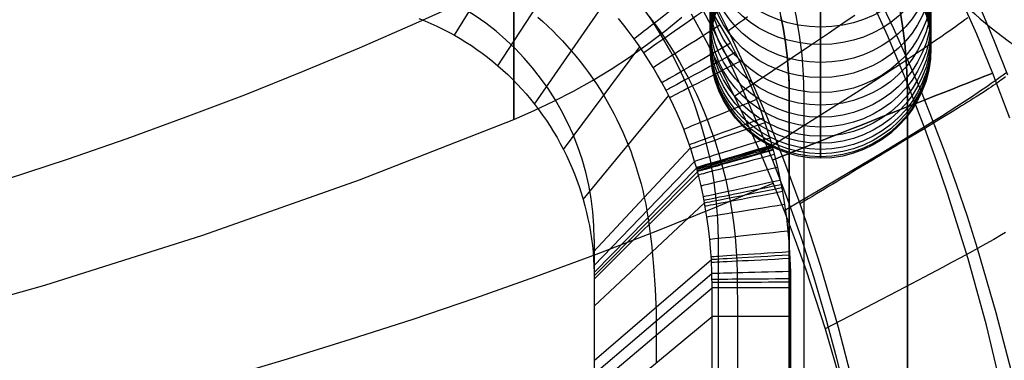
# Model space of a CAD drawing. Extents: x 35624 to 36541, y 4015 to 4839.
# Tile 108 of 150: x 36256 to 36381, y 4534 to 4577. Entities that reach past the tile are written whole.
import ezdxf

# ---------------------------------------------------------------- set-up
doc = ezdxf.new("R2010")
doc.units = 0
for name, color, linetype in [('FUSTO_INTERNO', 200, 'CONTINUOUS'), ('GAMBE', 96, 'CONTINUOUS'), ('IGES_LEVEL_1', 4, 'CONTINUOUS'), ('IGES_LEVEL_3', 87, 'CONTINUOUS')]:
    doc.layers.add(name, color=color, linetype=linetype)

msp = doc.modelspace()

# ---------------------------------------------------------------- linework, layer by layer
at = {"layer": 'FUSTO_INTERNO'}
for p, q in [((36367.62, 4578.61, -193.15), (36367.97, 4576.43, -193.15)), ((36367.62, 4578.61, -168.15), (36367.97, 4576.43, -168.15)), ((36367.97, 4576.43, -180.65), (36367.62, 4578.61, -180.65)), ((36352.53, 4577.65, -193.15), (36352.85, 4576, -193.15)), ((36352.85, 4576, -168.15), (36352.53, 4577.65, -168.15)), ((36352.53, 4577.65, -180.65), (36352.85, 4576, -180.65)), ((36352.85, 4576, -193.15), (36353.12, 4574.34, -193.15)), ((36353.12, 4574.34, -168.15), (36352.85, 4576, -168.15)), ((36352.85, 4576, -180.65), (36353.12, 4574.34, -180.65)), ((36367.97, 4576.43, -193.15), (36368.24, 4574.24, -193.15)), ((36367.97, 4576.43, -168.15), (36368.24, 4574.24, -168.15)), ((36368.24, 4574.24, -180.65), (36367.97, 4576.43, -180.65)), ((36353.12, 4574.34, -193.15), (36353.32, 4572.67, -193.15)), ((36353.32, 4572.67, -168.15), (36353.12, 4574.34, -168.15)), ((36353.12, 4574.34, -180.65), (36353.32, 4572.67, -180.65)), ((36368.24, 4574.24, -193.15), (36368.43, 4572.04, -193.15)), ((36368.24, 4574.24, -168.15), (36368.43, 4572.04, -168.15)), ((36368.43, 4572.04, -180.65), (36368.24, 4574.24, -180.65)), ((36353.32, 4572.67, -193.15), (36353.47, 4571, -193.15)), ((36353.47, 4571, -168.15), (36353.32, 4572.67, -168.15)), ((36353.32, 4572.67, -180.65), (36353.47, 4571, -180.65)), ((36368.43, 4572.04, -193.15), (36368.55, 4569.84, -193.15)), ((36368.43, 4572.04, -168.15), (36368.55, 4569.84, -168.15)), ((36368.55, 4569.84, -180.65), (36368.43, 4572.04, -180.65)), ((36353.47, 4571, -193.15), (36353.56, 4569.32, -193.15)), ((36353.56, 4569.32, -168.15), (36353.47, 4571, -168.15)), ((36353.47, 4571, -180.65), (36353.56, 4569.32, -180.65)), ((36353.56, 4569.32, -193.15), (36353.59, 4567.64, -193.15)), ((36353.59, 4567.64, -168.15), (36353.56, 4569.32, -168.15)), ((36353.56, 4569.32, -180.65), (36353.59, 4567.64, -180.65)), ((36368.55, 4569.84, -193.15), (36368.59, 4567.64, -193.15)), ((36368.55, 4569.84, -168.15), (36368.59, 4567.64, -168.15)), ((36368.59, 4567.64, -180.65), (36368.55, 4569.84, -180.65)), ((36353.59, 4567.64, -193.15), (36353.59, 4253.92, -193.15)), ((36353.59, 4253.92, -168.15), (36353.59, 4567.64, -168.15)), ((36353.59, 4567.64, -180.65), (36353.59, 4253.92, -180.65)), ((36353.59, 4567.64, -193.15), (36353.59, 4567.64, -168.15)), ((36353.59, 4253.92, -193.15), (36353.59, 4567.64, -193.15)), ((36355.53, 4253.92, -160.15), (36355.48, 4567.64, -160.15)), ((36355.53, 4253.92, -185.15), (36355.48, 4567.64, -185.15)), ((36368.59, 4567.64, -193.15), (36368.59, 4253.92, -193.15)), ((36368.59, 4567.64, -193.15), (36368.59, 4253.92, -193.15)), ((36368.59, 4567.64, -168.15), (36368.59, 4253.92, -168.15)), ((36368.59, 4253.92, -180.65), (36368.59, 4567.64, -180.65)), ((36368.59, 4567.64, -193.15), (36368.59, 4567.64, -168.15))]:
    msp.add_line(p, q, dxfattribs=at)
for centre, radius, start, end in [((36305.38, 4567.64, -160.15), 50.1, 360, 90), ((36305.38, 4567.64, -185.15), 50.1, 360, 90), ((36305.58, 4567.64, -193.15), 63.02, 360, 45.088), ((36305.58, 4567.64, -193.15), 48.02, 0, 45.1154)]:
    msp.add_arc(centre, radius, start, end, dxfattribs=at)
at = {"layer": 'GAMBE'}
for p, q in [((36341.55, 4580.5, -380.01), (36343.74, 4576.38, -380.01)), ((36375.15, 4580.35, -380.01), (36377.33, 4575.42, -380.01)), ((36343.74, 4576.38, -380.01), (36345.82, 4572.22, -380.01)), ((36377.33, 4575.42, -380.01), (36379.37, 4570.44, -380.01)), ((36345.82, 4572.22, -380.01), (36347.81, 4568, -380.01)), ((36379.37, 4570.44, -380.01), (36381.52, 4564.79, -380.01)), ((36347.81, 4568, -380.01), (36349.69, 4563.73, -380.01)), ((36349.69, 4563.73, -380.01), (36351.46, 4559.42, -380.01)), ((36351.46, 4559.42, -380.01), (36353.33, 4554.52, -380.01)), ((36353.33, 4554.52, -380.01), (36355.08, 4549.56, -380.01)), ((36355.08, 4549.56, -380.01), (36356.7, 4544.53, -380.01)), ((36356.7, 4544.53, -380.01), (36358.2, 4539.44, -380.01)), ((36358.2, 4539.44, -380.01), (36359.59, 4534.28, -380.01)), ((36359.59, 4534.28, -380.01), (36360.88, 4529.04, -380.01))]:
    msp.add_line(p, q, dxfattribs=at)
at = {"layer": 'GAMBE', "extrusion": (1.50294e-13, -0.516926, 0.85603)}
msp.add_circle((36357.57, 3940.82, -2350.08), 14, dxfattribs=at)
at = {"layer": 'GAMBE', "extrusion": (-1.98653e-14, 0.477994, 0.878363)}
msp.add_circle((-36357.57, -3967.24, 2304.8), 14, dxfattribs=at)
at = {"layer": 'GAMBE', "extrusion": (3.30965e-14, -0.446848, 0.89461)}
msp.add_circle((36357.57, 4115.76, -2019.3), 14, dxfattribs=at)
at = {"layer": 'GAMBE', "extrusion": (-7.10511e-14, 0.406109, 0.913825)}
msp.add_circle((-36357.57, -4138.73, 1971.39), 14, dxfattribs=at)
at = {"layer": 'GAMBE', "extrusion": (-3.43653e-14, -0.373905, 0.927467)}
msp.add_circle((36357.57, 4263.71, -1675.57), 14, dxfattribs=at)
at = {"layer": 'GAMBE', "extrusion": (-5.93784e-14, 0.331715, 0.94338)}
msp.add_circle((-36357.57, -4282.79, 1625.78), 14, dxfattribs=at)
at = {"layer": 'GAMBE', "extrusion": (1.66752e-15, -0.298554, 0.954393)}
msp.add_circle((36357.57, 4383.73, -1321.05), 14, dxfattribs=at)
at = {"layer": 'GAMBE', "extrusion": (-9.68976e-14, 0.255192, 0.96689)}
msp.add_circle((-36357.57, -4398.75, 1269.74), 14, dxfattribs=at)
at = {"layer": 'GAMBE', "extrusion": (-1.06576e-14, -0.221294, 0.975207)}
msp.add_circle((36357.57, 4475.02, -958.08), 14, dxfattribs=at)
at = {"layer": 'GAMBE', "extrusion": (-5.47382e-15, 0.177043, 0.984203)}
msp.add_circle((-36357.57, -4485.85, 905.6), 14, dxfattribs=at)
at = {"layer": 'GAMBE', "extrusion": (-2.05902e-14, -0.142503, 0.989794)}
msp.add_circle((36357.57, 4537.06, -588.44), 14, dxfattribs=at)
at = {"layer": 'GAMBE', "extrusion": (-2.59734e-14, 0.097786, 0.995208)}
msp.add_circle((-36357.57, -4543.53, 535.79), 14, dxfattribs=at)
at = {"layer": 'GAMBE', "extrusion": (8.15815e-14, -0.062569, 0.998041)}
msp.add_circle((36357.57, 4569.36, -213.95), 14, dxfattribs=at)
at = {"layer": 'GAMBE', "extrusion": (-5.65054e-15, 0.017782, 0.999842)}
msp.add_circle((-36357.57, -4571.48, 161.98), 14, dxfattribs=at)
at = {"layer": 'GAMBE', "extrusion": (-0.367218, 0.930135, -2.06891e-07)}
msp.add_circle((-35501.07, -380.01, -9108.04), 15, dxfattribs=at)
at = {"layer": 'GAMBE', "extrusion": (1, -9.73876e-15, -3.23104e-14)}
msp.add_arc((4676.95, 78.43, 36357.57), 117.33, 286.3391, 220.114, dxfattribs=at)
at = {"layer": 'GAMBE', "extrusion": (1, -3.06281e-06, 9.23987e-07)}
msp.add_arc((4677.06, 78.4, 36343.55), 103.33, 286.3392, 220.0859, dxfattribs=at)
at = {"layer": 'GAMBE', "extrusion": (1, 3.06281e-06, -9.23987e-07)}
msp.add_arc((4676.84, 78.47, 36371.58), 103.33, 286.3392, 220.0859, dxfattribs=at)
msp.add_arc((4676.84, 78.47, 36371.58), 103.33, 286.3392, 220.0859, dxfattribs=at)
at = {"layer": 'IGES_LEVEL_1'}
for p, q in [((36311.12, 4575.25, -139.73), (36319.13, 4588.23, -310.6)), ((36316.62, 4571.38, -139.73), (36324.96, 4584.19, -310.6)), ((36366.08, 4575.14, -313.42), (36363.5, 4580.89, -313.43)), ((36306.2, 4576.77, -90.02), (36313.26, 4579.99, -93.13)), ((36321.28, 4566.49, -139.73), (36330.16, 4579.33, -310.61)), ((36366.87, 4576.08, -115.17), (36365.05, 4579.93, -115.16)), ((36377.66, 4579.16, -297.2), (36379.51, 4574.71, -297.2)), ((36341.16, 4577.97, -103), (36343.05, 4574.5, -103)), ((36345.87, 4575.82, -319.73), (36344.32, 4578.94, -319.73)), ((36299.06, 4573.65, -87), (36306.2, 4576.77, -90.02)), ((36306.57, 4577.39, -139.73), (36307.35, 4577.08, -139.73)), ((36307.35, 4577.08, -139.73), (36308.12, 4576.75, -139.73)), ((36308.12, 4576.75, -139.73), (36308.88, 4576.4, -139.73)), ((36321.67, 4577.56, -229.73), (36322.32, 4576.99, -229.73)), ((36322.32, 4576.99, -229.73), (36322.96, 4576.4, -229.73)), ((36332.59, 4576.52, -310.61), (36331.9, 4577.36, -310.61)), ((36335.79, 4577.69, -317.11), (36336.48, 4576.76, -317.11)), ((36336.48, 4576.76, -317.11), (36337.15, 4575.83, -317.11)), ((36344.09, 4577.67, -319.73), (36344.79, 4576.54, -319.73)), ((36347.33, 4576.87, -319.65), (36346.85, 4576.52, -319.69)), ((36347.82, 4577.22, -319.59), (36347.33, 4576.87, -319.65)), ((36348.3, 4577.57, -319.53), (36347.82, 4577.22, -319.59)), ((36360.82, 4577.02, -111.81), (36358.58, 4575.49, -110.26)), ((36361.91, 4577.76, -112.61), (36360.82, 4577.02, -111.81)), ((36375.08, 4576.62, -122.46), (36374.67, 4576.32, -121.86)), ((36375.49, 4576.91, -123.08), (36375.08, 4576.62, -122.46)), ((36375.88, 4577.19, -123.72), (36375.49, 4576.91, -123.08)), ((36376.26, 4577.48, -124.38), (36375.88, 4577.19, -123.72)), ((36308.88, 4576.4, -139.73), (36309.64, 4576.04, -139.73)), ((36309.64, 4576.04, -139.73), (36310.38, 4575.65, -139.73)), ((36310.38, 4575.65, -139.73), (36311.12, 4575.25, -139.73)), ((36322.96, 4576.4, -229.73), (36323.58, 4575.8, -229.73)), ((36323.58, 4575.8, -229.73), (36324.2, 4575.18, -229.73)), ((36333.26, 4575.66, -310.62), (36332.59, 4576.52, -310.61)), ((36333.91, 4574.78, -310.62), (36333.26, 4575.66, -310.62)), ((36337.15, 4575.83, -317.11), (36337.79, 4574.88, -317.11)), ((36344.79, 4576.54, -319.73), (36345.47, 4575.4, -319.73)), ((36345.47, 4575.4, -319.73), (36346.12, 4574.24, -319.73)), ((36346.36, 4576.17, -319.72), (36345.87, 4575.82, -319.73)), ((36348.38, 4570.44, -319.73), (36345.87, 4575.82, -319.73)), ((36346.85, 4576.52, -319.69), (36346.36, 4576.17, -319.72)), ((36358.58, 4575.49, -110.26), (36356.28, 4573.93, -108.75)), ((36368.61, 4572.19, -115.18), (36366.87, 4576.08, -115.17)), ((36373.39, 4575.42, -120.13), (36372.94, 4575.11, -119.59)), ((36373.82, 4575.72, -120.69), (36373.39, 4575.42, -120.13)), ((36374.25, 4576.02, -121.27), (36373.82, 4575.72, -120.69)), ((36374.67, 4576.32, -121.86), (36374.25, 4576.02, -121.27)), ((36311.12, 4575.25, -139.73), (36311.84, 4574.83, -139.73)), ((36311.84, 4574.83, -139.73), (36312.56, 4574.39, -139.73)), ((36312.56, 4574.39, -139.73), (36313.26, 4573.93, -139.73)), ((36324.2, 4575.18, -229.73), (36324.8, 4574.55, -229.73)), ((36324.8, 4574.55, -229.73), (36325.38, 4573.91, -229.73)), ((36334.54, 4573.91, -310.62), (36333.91, 4574.78, -310.62)), ((36337.79, 4574.88, -317.11), (36338.44, 4573.89, -317.11)), ((36343.05, 4574.5, -103), (36344.88, 4571, -103)), ((36346.12, 4574.24, -319.73), (36346.74, 4573.06, -319.73)), ((36368.51, 4569.32, -313.42), (36366.08, 4575.14, -313.42)), ((36371.56, 4574.17, -118.02), (36370.61, 4573.52, -117.04)), ((36372.03, 4574.48, -118.53), (36371.56, 4574.17, -118.02)), ((36372.49, 4574.8, -119.05), (36372.03, 4574.48, -118.53)), ((36372.94, 4575.11, -119.59), (36372.49, 4574.8, -119.05)), ((36379.51, 4574.71, -297.2), (36381.28, 4570.22, -297.2)), ((36291.82, 4570.63, -84.08), (36299.06, 4573.65, -87)), ((36313.26, 4573.93, -139.73), (36313.96, 4573.45, -139.73)), ((36313.96, 4573.45, -139.73), (36314.64, 4572.96, -139.73)), ((36314.64, 4572.96, -139.73), (36315.31, 4572.45, -139.73)), ((36324.93, 4560.77, -139.73), (36334.64, 4573.76, -310.62)), ((36325.38, 4573.91, -229.73), (36325.96, 4573.25, -229.73)), ((36325.96, 4573.25, -229.73), (36326.52, 4572.59, -229.73)), ((36335.14, 4573.02, -310.62), (36334.54, 4573.91, -310.62)), ((36335.74, 4572.09, -310.62), (36335.14, 4573.02, -310.62)), ((36338.44, 4573.89, -317.11), (36339.06, 4572.89, -317.11)), ((36339.06, 4572.89, -317.11), (36339.66, 4571.88, -317.11)), ((36346.74, 4573.06, -319.73), (36347.31, 4571.93, -319.73)), ((36356.28, 4573.93, -108.75), (36351.52, 4570.73, -105.84)), ((36369.62, 4572.86, -116.09), (36368.61, 4572.19, -115.18)), ((36370.61, 4573.52, -117.04), (36369.62, 4572.86, -116.09)), ((36315.31, 4572.45, -139.73), (36315.97, 4571.92, -139.73)), ((36315.97, 4571.92, -139.73), (36316.62, 4571.38, -139.73)), ((36326.52, 4572.59, -229.73), (36327.07, 4571.91, -229.73)), ((36327.07, 4571.91, -229.73), (36327.6, 4571.22, -229.73)), ((36336.33, 4571.15, -310.63), (36335.74, 4572.09, -310.62)), ((36339.66, 4571.88, -317.11), (36340.23, 4570.85, -317.11)), ((36347.31, 4571.93, -319.73), (36347.88, 4570.74, -319.73)), ((36368.61, 4572.19, -115.18), (36367.57, 4571.51, -114.31)), ((36370.28, 4568.27, -115.2), (36368.61, 4572.19, -115.18)), ((36284.49, 4567.71, -81.25), (36291.82, 4570.63, -84.08)), ((36316.62, 4571.38, -139.73), (36317.25, 4570.82, -139.73)), ((36317.25, 4570.82, -139.73), (36317.87, 4570.25, -139.73)), ((36327.6, 4571.22, -229.73), (36328.12, 4570.52, -229.73)), ((36328.12, 4570.52, -229.73), (36328.62, 4569.81, -229.73)), ((36336.89, 4570.2, -310.63), (36336.33, 4571.15, -310.63)), ((36340.23, 4570.85, -317.11), (36340.79, 4569.81, -317.11)), ((36344.88, 4571, -103), (36346.63, 4567.46, -103)), ((36351.52, 4570.73, -105.84), (36346.63, 4567.46, -103)), ((36347.88, 4570.74, -319.73), (36348.42, 4569.54, -319.73)), ((36350.73, 4564.98, -319.73), (36348.38, 4570.44, -319.73)), ((36366.51, 4570.82, -113.46), (36365.43, 4570.12, -112.63)), ((36367.57, 4571.51, -114.31), (36366.51, 4570.82, -113.46)), ((36381.07, 4570.45, -127.23), (36380.72, 4570.19, -126.49)), ((36317.87, 4570.25, -139.73), (36318.47, 4569.66, -139.73)), ((36318.47, 4569.66, -139.73), (36319.06, 4569.05, -139.73)), ((36328.62, 4569.81, -229.73), (36329.11, 4569.08, -229.73)), ((36337.43, 4569.24, -310.63), (36336.89, 4570.2, -310.63)), ((36337.95, 4568.26, -310.63), (36337.43, 4569.24, -310.63)), ((36340.79, 4569.81, -317.11), (36341.29, 4568.81, -317.11)), ((36348.42, 4569.54, -319.73), (36348.94, 4568.33, -319.73)), ((36364.32, 4569.4, -111.83), (36362.06, 4567.95, -110.27)), ((36365.43, 4570.12, -112.63), (36364.32, 4569.4, -111.83)), ((36370.78, 4563.43, -313.42), (36368.51, 4569.32, -313.42)), ((36379.22, 4569.11, -123.74), (36378.83, 4568.83, -123.11)), ((36379.61, 4569.38, -124.4), (36379.22, 4569.11, -123.74)), ((36379.99, 4569.65, -125.08), (36379.61, 4569.38, -124.4)), ((36380, 4569.21, -301.46), (36379.75, 4569.04, -302.04)), ((36380.36, 4569.92, -125.77), (36379.99, 4569.65, -125.08)), ((36380.23, 4569.38, -300.88), (36380, 4569.21, -301.46)), ((36380.45, 4569.54, -300.28), (36380.23, 4569.38, -300.88)), ((36380.72, 4570.19, -126.49), (36380.36, 4569.92, -125.77)), ((36380.65, 4569.69, -299.68), (36380.45, 4569.54, -300.28)), ((36380.84, 4569.83, -299.07), (36380.65, 4569.69, -299.68)), ((36381.01, 4569.97, -298.46), (36380.84, 4569.83, -299.07)), ((36319.06, 4569.05, -139.73), (36319.64, 4568.43, -139.73)), ((36319.64, 4568.43, -139.73), (36320.2, 4567.8, -139.73)), ((36329.11, 4569.08, -229.73), (36329.58, 4568.35, -229.73)), ((36329.58, 4568.35, -229.73), (36330.04, 4567.61, -229.73)), ((36338.42, 4567.32, -310.64), (36337.95, 4568.26, -310.63)), ((36341.29, 4568.81, -317.11), (36341.8, 4567.76, -317.12)), ((36348.94, 4568.33, -319.73), (36349.43, 4567.11, -319.73)), ((36362.06, 4567.95, -110.27), (36359.72, 4566.46, -108.77)), ((36371.87, 4564.31, -115.21), (36370.28, 4568.27, -115.2)), ((36377.58, 4567.98, -121.29), (36377.15, 4567.69, -120.72)), ((36378, 4568.27, -121.88), (36377.58, 4567.98, -121.29)), ((36377.97, 4567.87, -305.34), (36377.64, 4567.66, -305.86)), ((36378.3, 4568.08, -304.81), (36377.97, 4567.87, -305.34)), ((36378.42, 4568.55, -122.48), (36378, 4568.27, -121.88)), ((36378.61, 4568.28, -304.27), (36378.3, 4568.08, -304.81)), ((36378.83, 4568.83, -123.11), (36378.42, 4568.55, -122.48)), ((36378.91, 4568.48, -303.72), (36378.61, 4568.28, -304.27)), ((36379.2, 4568.67, -303.17), (36378.91, 4568.48, -303.72)), ((36379.48, 4568.86, -302.61), (36379.2, 4568.67, -303.17)), ((36379.75, 4569.04, -302.04), (36379.48, 4568.86, -302.61)), ((36277.08, 4564.89, -78.52), (36284.49, 4567.71, -81.25)), ((36320.2, 4567.8, -139.73), (36320.75, 4567.15, -139.73)), ((36320.75, 4567.15, -139.73), (36321.28, 4566.49, -139.73)), ((36327.43, 4554.42, -139.73), (36338.29, 4567.59, -310.63)), ((36330.04, 4567.61, -229.73), (36330.49, 4566.86, -229.73)), ((36330.49, 4566.86, -229.73), (36330.92, 4566.1, -229.73)), ((36338.9, 4566.33, -310.64), (36338.42, 4567.32, -310.64)), ((36341.8, 4567.76, -317.12), (36342.28, 4566.7, -317.12)), ((36342.28, 4566.7, -317.12), (36342.74, 4565.62, -317.12)), ((36346.63, 4567.46, -103), (36348.32, 4563.88, -103)), ((36349.43, 4567.11, -319.73), (36349.88, 4565.93, -319.73)), ((36375.8, 4566.8, -119.08), (36375.33, 4566.5, -118.56)), ((36376.26, 4567.1, -119.61), (36375.8, 4566.8, -119.08)), ((36376.21, 4566.76, -307.86), (36375.83, 4566.52, -308.34)), ((36376.58, 4566.99, -307.37), (36376.21, 4566.76, -307.86)), ((36376.71, 4567.4, -120.16), (36376.26, 4567.1, -119.61)), ((36376.94, 4567.22, -306.88), (36376.58, 4566.99, -307.37)), ((36377.15, 4567.69, -120.72), (36376.71, 4567.4, -120.16)), ((36377.29, 4567.44, -306.37), (36376.94, 4567.22, -306.88)), ((36377.64, 4567.66, -305.86), (36377.29, 4567.44, -306.37)), ((36321.28, 4566.49, -139.73), (36321.79, 4565.82, -139.73)), ((36321.79, 4565.82, -139.73), (36322.29, 4565.13, -139.73)), ((36330.92, 4566.1, -229.73), (36331.33, 4565.33, -229.73)), ((36339.35, 4565.34, -310.64), (36338.9, 4566.33, -310.64)), ((36342.74, 4565.62, -317.12), (36343.17, 4564.54, -317.12)), ((36349.88, 4565.93, -319.73), (36350.51, 4564.13, -319.73)), ((36359.72, 4566.46, -108.77), (36354.89, 4563.4, -105.85)), ((36373.89, 4565.58, -117.06), (36372.9, 4564.95, -116.12)), ((36374.24, 4565.54, -310.18), (36373.41, 4565.03, -311.04)), ((36374.86, 4566.2, -118.05), (36373.89, 4565.58, -117.06)), ((36375.05, 4566.04, -309.28), (36374.24, 4565.54, -310.18)), ((36375.33, 4566.5, -118.56), (36374.86, 4566.2, -118.05)), ((36375.44, 4566.28, -308.81), (36375.05, 4566.04, -309.28)), ((36375.83, 4566.52, -308.34), (36375.44, 4566.28, -308.81)), ((36269.59, 4562.16, -75.89), (36277.08, 4564.89, -78.52)), ((36322.29, 4565.13, -139.73), (36322.77, 4564.43, -139.73)), ((36322.77, 4564.43, -139.73), (36323.24, 4563.72, -139.73)), ((36331.33, 4565.33, -229.73), (36331.73, 4564.55, -229.73)), ((36331.73, 4564.55, -229.73), (36332.11, 4563.76, -229.73)), ((36339.78, 4564.33, -310.64), (36339.35, 4565.34, -310.64)), ((36340.19, 4563.32, -310.65), (36339.78, 4564.33, -310.64)), ((36343.17, 4564.54, -317.12), (36343.57, 4563.5, -317.12)), ((36350.51, 4564.13, -319.73), (36351.11, 4562.2, -319.73)), ((36352.92, 4559.45, -319.73), (36350.73, 4564.98, -319.73)), ((36371.87, 4564.31, -115.21), (36370.82, 4563.66, -114.33)), ((36372.55, 4564.51, -311.87), (36371.68, 4563.98, -312.67)), ((36372.9, 4564.95, -116.12), (36371.87, 4564.31, -115.21)), ((36373.39, 4560.32, -115.22), (36371.87, 4564.31, -115.21)), ((36373.41, 4565.03, -311.04), (36372.55, 4564.51, -311.87)), ((36323.24, 4563.72, -139.73), (36323.69, 4563, -139.73)), ((36323.69, 4563, -139.73), (36324.12, 4562.26, -139.73)), ((36332.11, 4563.76, -229.73), (36332.47, 4562.97, -229.73)), ((36332.47, 4562.97, -229.73), (36332.82, 4562.17, -229.73)), ((36340.56, 4562.34, -310.65), (36340.19, 4563.32, -310.65)), ((36343.57, 4563.5, -317.12), (36344.13, 4561.9, -317.12)), ((36348.32, 4563.88, -103), (36349.94, 4560.27, -103)), ((36354.89, 4563.4, -105.85), (36349.94, 4560.27, -103)), ((36369.75, 4562.99, -113.48), (36368.65, 4562.32, -112.65)), ((36369.87, 4562.88, -314.14), (36368.95, 4562.32, -314.82)), ((36370.82, 4563.66, -114.33), (36369.75, 4562.99, -113.48)), ((36370.78, 4563.43, -313.42), (36369.87, 4562.88, -314.14)), ((36371.68, 4563.98, -312.67), (36370.78, 4563.43, -313.42)), ((36372.26, 4559.33, -313.42), (36370.78, 4563.43, -313.42)), ((36262.02, 4559.54, -73.36), (36269.59, 4562.16, -75.89)), ((36324.12, 4562.26, -139.73), (36324.53, 4561.52, -139.73)), ((36332.82, 4562.17, -229.73), (36333.15, 4561.36, -229.73)), ((36341.08, 4560.84, -310.66), (36340.56, 4562.34, -310.65)), ((36344.13, 4561.9, -317.12), (36344.66, 4560.19, -317.12)), ((36351.11, 4562.2, -319.73), (36351.54, 4560.67, -319.73)), ((36367.53, 4561.64, -111.85), (36365.24, 4560.26, -110.29)), ((36368.01, 4561.75, -315.45), (36367.06, 4561.18, -316.05)), ((36368.65, 4562.32, -112.65), (36367.53, 4561.64, -111.85)), ((36368.95, 4562.32, -314.82), (36368.01, 4561.75, -315.45)), ((36324.53, 4561.52, -139.73), (36324.93, 4560.77, -139.73)), ((36324.93, 4560.77, -139.73), (36325.31, 4560, -139.73)), ((36328.69, 4547.71, -139.73), (36341.04, 4560.95, -310.65)), ((36333.15, 4561.36, -229.73), (36333.47, 4560.54, -229.73)), ((36333.47, 4560.54, -229.73), (36333.76, 4559.72, -229.73)), ((36341.58, 4559.23, -310.66), (36341.08, 4560.84, -310.66)), ((36351.54, 4560.67, -319.73), (36352.08, 4558.5, -319.73)), ((36366.1, 4560.59, -316.61), (36365.61, 4560.3, -316.87)), ((36367.06, 4561.18, -316.05), (36366.1, 4560.59, -316.61)), ((36254.37, 4557.03, -70.92), (36262.02, 4559.54, -73.36)), ((36325.31, 4560, -139.73), (36325.67, 4559.23, -139.73)), ((36325.67, 4559.23, -139.73), (36326.01, 4558.45, -139.73)), ((36328.81, 4546, -139.73), (36341.58, 4559.23, -310.66)), ((36333.76, 4559.72, -229.73), (36334.05, 4558.89, -229.73)), ((36341.8, 4558.48, -310.66), (36341.58, 4559.23, -310.66)), ((36344.66, 4560.19, -317.12), (36345.18, 4558.35, -317.13)), ((36349.94, 4560.27, -103), (36351.48, 4556.63, -103)), ((36354.96, 4553.86, -319.73), (36352.92, 4559.45, -319.73)), ((36365.24, 4560.26, -110.29), (36362.87, 4558.84, -108.78)), ((36363.64, 4559.11, -317.81), (36363.14, 4558.81, -318.01)), ((36364.14, 4559.41, -317.59), (36363.64, 4559.11, -317.81)), ((36364.63, 4559.71, -317.36), (36364.14, 4559.41, -317.59)), ((36365.12, 4560, -317.12), (36364.63, 4559.71, -317.36)), ((36365.61, 4560.3, -316.87), (36365.12, 4560, -317.12)), ((36373.67, 4555.21, -313.42), (36372.26, 4559.33, -313.42)), ((36374.82, 4556.3, -115.23), (36373.39, 4560.32, -115.22)), ((36326.01, 4558.45, -139.73), (36326.33, 4557.66, -139.73)), ((36328.83, 4545.14, -139.73), (36341.83, 4558.37, -310.66)), ((36328.84, 4544.71, -139.73), (36341.95, 4557.94, -310.67)), ((36334.05, 4558.89, -229.73), (36334.31, 4558.06, -229.73)), ((36334.31, 4558.06, -229.73), (36334.56, 4557.22, -229.73)), ((36342.06, 4557.5, -310.67), (36341.8, 4558.48, -310.66)), ((36345.18, 4558.35, -317.13), (36345.53, 4556.91, -317.13)), ((36352.08, 4558.5, -319.73), (36352.55, 4556.27, -319.73)), ((36362.87, 4558.84, -108.78), (36357.98, 4555.93, -105.86)), ((36361.64, 4557.9, -318.57), (36361.13, 4557.59, -318.73)), ((36362.14, 4558.2, -318.39), (36361.64, 4557.9, -318.57)), ((36362.64, 4558.5, -318.21), (36362.14, 4558.2, -318.39)), ((36363.14, 4558.81, -318.01), (36362.64, 4558.5, -318.21)), ((36326.33, 4557.66, -139.73), (36326.64, 4556.86, -139.73)), ((36326.64, 4556.86, -139.73), (36326.92, 4556.05, -139.73)), ((36328.84, 4544.28, -139.73), (36342.06, 4557.5, -310.67)), ((36334.56, 4557.22, -229.73), (36334.79, 4556.38, -229.73)), ((36342.39, 4556.14, -310.67), (36342.06, 4557.5, -310.67)), ((36345.53, 4556.91, -317.13), (36345.85, 4555.42, -317.13)), ((36351.48, 4556.63, -103), (36352.96, 4552.95, -103)), ((36359.61, 4556.67, -319.14), (36359.1, 4556.36, -319.26)), ((36360.12, 4556.98, -319.02), (36359.61, 4556.67, -319.14)), ((36360.63, 4557.28, -318.88), (36360.12, 4556.98, -319.02)), ((36361.13, 4557.59, -318.73), (36360.63, 4557.28, -318.88)), ((36326.92, 4556.05, -139.73), (36327.19, 4555.24, -139.73)), ((36334.79, 4556.38, -229.73), (36335, 4555.53, -229.73)), ((36335, 4555.53, -229.73), (36335.19, 4554.68, -229.73)), ((36342.69, 4554.74, -310.67), (36342.39, 4556.14, -310.67)), ((36344.16, 4553.39, -99.29), (36351.54, 4556.48, -103)), ((36345.85, 4555.42, -317.13), (36346.09, 4554.16, -317.13)), ((36352.55, 4556.27, -319.73), (36352.71, 4555.42, -319.73)), ((36352.71, 4555.42, -319.73), (36352.99, 4553.77, -319.73)), ((36357.98, 4555.93, -105.86), (36352.96, 4552.95, -103)), ((36357.55, 4555.43, -319.53), (36357.04, 4555.11, -319.59)), ((36358.07, 4555.74, -319.45), (36357.55, 4555.43, -319.53)), ((36358.58, 4556.05, -319.36), (36358.07, 4555.74, -319.45)), ((36359.1, 4556.36, -319.26), (36358.58, 4556.05, -319.36)), ((36376.19, 4552.26, -115.24), (36374.82, 4556.3, -115.23)), ((36327.19, 4555.24, -139.73), (36327.43, 4554.42, -139.73)), ((36327.43, 4554.42, -139.73), (36327.66, 4553.6, -139.73)), ((36335.19, 4554.68, -229.73), (36335.37, 4553.83, -229.73)), ((36342.85, 4553.94, -310.67), (36342.69, 4554.74, -310.67)), ((36346.09, 4554.16, -317.13), (36346.34, 4552.69, -317.13)), ((36355.48, 4554.18, -319.71), (36354.96, 4553.86, -319.73)), ((36356, 4554.49, -319.69), (36355.48, 4554.18, -319.71)), ((36356.52, 4554.8, -319.65), (36356, 4554.49, -319.69)), ((36357.04, 4555.11, -319.59), (36356.52, 4554.8, -319.65)), ((36376.28, 4546.88, -313.42), (36373.67, 4555.21, -313.42)), ((36327.66, 4553.6, -139.73), (36327.87, 4552.77, -139.73)), ((36328.84, 4540.86, -139.73), (36342.84, 4553.98, -310.67)), ((36335.37, 4553.83, -229.73), (36335.53, 4552.97, -229.73)), ((36335.53, 4552.97, -229.73), (36335.74, 4551.67, -229.73)), ((36336.68, 4550.39, -95.68), (36344.16, 4553.39, -99.29)), ((36343.15, 4552.17, -310.67), (36342.85, 4553.94, -310.67)), ((36352.96, 4552.95, -103), (36354.35, 4549.25, -103)), ((36352.99, 4553.77, -319.73), (36353.22, 4552.08, -319.73)), ((36356.29, 4549.97, -319.73), (36354.96, 4553.86, -319.73)), ((36327.87, 4552.77, -139.73), (36328.05, 4551.94, -139.73)), ((36328.05, 4551.94, -139.73), (36328.22, 4551.1, -139.73)), ((36335.74, 4551.67, -229.73), (36336.1, 4548.8, -229.73)), ((36343.35, 4550.75, -310.66), (36343.15, 4552.17, -310.67)), ((36346.34, 4552.69, -317.13), (36346.55, 4551.18, -317.12)), ((36353.22, 4552.08, -319.73), (36353.42, 4550.38, -319.73)), ((36377.48, 4548.2, -115.26), (36376.19, 4552.26, -115.24)), ((36328.22, 4551.1, -139.73), (36328.37, 4550.25, -139.73)), ((36329.11, 4547.47, -92.18), (36336.68, 4550.39, -95.68)), ((36343.51, 4549.33, -310.66), (36343.35, 4550.75, -310.66)), ((36346.55, 4551.18, -317.12), (36346.72, 4549.67, -317.12)), ((36353.42, 4550.38, -319.73), (36353.54, 4549.08, -319.73)), ((36328.37, 4550.25, -139.73), (36328.5, 4549.41, -139.73)), ((36328.5, 4549.41, -139.73), (36328.61, 4548.56, -139.73)), ((36328.84, 4549.33, -139.73), (36328.84, 4312.19, -139.73)), ((36328.84, 4549.33, -139.73), (36328.84, 4312.19, -139.73)), ((36343.61, 4548.24, -310.65), (36343.51, 4549.33, -310.66)), ((36344.59, 4312.19, -319.73), (36344.59, 4549.33, -319.73)), ((36344.59, 4312.19, -319.73), (36344.59, 4549.33, -319.73)), ((36346.72, 4549.67, -317.12), (36346.82, 4548.51, -317.12)), ((36354.35, 4549.25, -103), (36355.68, 4545.52, -103)), ((36357.54, 4546.05, -319.73), (36356.29, 4549.97, -319.73)), ((36379.54, 4549.35, -117.11), (36378.52, 4548.78, -116.17)), ((36380.53, 4549.92, -118.1), (36379.54, 4549.35, -117.11)), ((36381.01, 4550.2, -118.61), (36380.53, 4549.92, -118.1)), ((36328.61, 4548.56, -139.73), (36328.69, 4547.71, -139.73)), ((36336.1, 4548.8, -229.73), (36336.38, 4545.91, -229.73)), ((36343.71, 4546.79, -310.64), (36343.61, 4548.24, -310.65)), ((36346.82, 4548.51, -317.12), (36346.94, 4546.59, -317.11)), ((36353.54, 4549.08, -319.73), (36353.68, 4546.93, -319.73)), ((36377.48, 4548.2, -115.26), (36376.4, 4547.61, -114.38)), ((36378.52, 4548.78, -116.17), (36377.48, 4548.2, -115.26)), ((36379.85, 4540.02, -115.28), (36377.48, 4548.2, -115.26)), ((36321.44, 4544.64, -88.77), (36329.11, 4547.47, -92.18)), ((36328.69, 4547.71, -139.73), (36328.76, 4546.85, -139.73)), ((36328.76, 4546.85, -139.73), (36328.81, 4546, -139.73)), ((36328.84, 4534, -139.73), (36343.71, 4546.81, -310.64)), ((36343.78, 4545, -310.62), (36343.71, 4546.79, -310.64)), ((36353.68, 4546.93, -319.73), (36353.73, 4545.25, -319.73)), ((36375.31, 4547.01, -113.53), (36374.19, 4546.41, -112.7)), ((36376.4, 4547.61, -114.38), (36375.31, 4547.01, -113.53)), ((36378.6, 4538.47, -313.42), (36376.28, 4546.88, -313.42)), ((36328.81, 4546, -139.73), (36328.83, 4545.14, -139.73)), ((36336.38, 4545.91, -229.73), (36336.58, 4543.02, -229.73)), ((36346.94, 4546.59, -317.11), (36346.99, 4545.08, -317.11)), ((36355.68, 4545.52, -103), (36358.15, 4537.99, -103)), ((36359.85, 4538.15, -319.73), (36357.54, 4546.05, -319.73)), ((36373.04, 4545.79, -111.89), (36370.7, 4544.54, -110.32)), ((36374.19, 4546.41, -112.7), (36373.04, 4545.79, -111.89)), ((36313.69, 4541.9, -85.47), (36321.44, 4544.64, -88.77)), ((36328.83, 4545.14, -139.73), (36328.84, 4544.28, -139.73)), ((36328.84, 4532.29, -139.73), (36343.78, 4545, -310.62)), ((36328.84, 4544.28, -139.73), (36328.84, 4540.86, -139.73)), ((36343.79, 4543.2, -310.6), (36343.78, 4545, -310.62)), ((36346.99, 4545.08, -317.11), (36347, 4539.58, -317.1)), ((36353.73, 4545.25, -319.73), (36353.75, 4543.19, -319.73)), ((36370.7, 4544.54, -110.32), (36368.28, 4543.27, -108.81)), ((36328.84, 4530.58, -139.73), (36343.79, 4543.2, -310.6)), ((36336.58, 4543.02, -229.73), (36336.69, 4540.12, -229.73)), ((36343.79, 4539.58, -310.6), (36343.79, 4543.2, -310.6)), ((36353.75, 4543.19, -319.73), (36353.75, 4539.58, -319.73)), ((36368.28, 4543.27, -108.81), (36363.28, 4540.65, -105.87)), ((36305.85, 4539.24, -82.28), (36313.69, 4541.9, -85.47)), ((36328.84, 4540.86, -139.73), (36328.84, 4534, -139.73)), ((36363.28, 4540.65, -105.87), (36358.15, 4537.99, -103)), ((36297.93, 4536.67, -79.19), (36305.85, 4539.24, -82.28)), ((36328.84, 4527.15, -139.73), (36343.79, 4539.58, -310.6)), ((36336.69, 4540.12, -229.73), (36336.71, 4537.22, -229.73)), ((36343.79, 4532.35, -310.6), (36343.79, 4539.58, -310.6)), ((36347, 4539.58, -317.1), (36347, 4532.35, -317.1)), ((36353.75, 4539.58, -319.73), (36353.75, 4532.35, -319.73)), ((36381.98, 4531.78, -115.31), (36379.85, 4540.02, -115.28)), ((36358.15, 4537.99, -103), (36360.36, 4530.37, -103)), ((36361.9, 4530.17, -319.73), (36359.85, 4538.15, -319.73)), ((36380.64, 4530, -313.41), (36378.6, 4538.47, -313.42)), ((36289.93, 4534.19, -76.21), (36297.93, 4536.67, -79.19)), ((36336.71, 4537.22, -229.73), (36336.71, 4533.7, -229.73)), ((36281.86, 4531.8, -73.34), (36289.93, 4534.19, -76.21))]:
    msp.add_line(p, q, dxfattribs=at)
for centre, radius in [((36294.59, 4549.33, -319.73), 50), ((36294.59, 4549.33, -319.73), 50), ((36294.59, 4549.33, -139.73), 34.25), ((36294.59, 4549.33, -139.73), 34.25)]:
    msp.add_arc(centre, radius, 0, 90, dxfattribs=at)
at = {"layer": 'IGES_LEVEL_1', "extrusion": (-0.609464, 0.792814, 1.28232e-07)}
msp.add_arc((-31604.22, -309.67, -18517.24), 10.06, 269.7605, 354.6067, dxfattribs=at)
at = {"layer": 'IGES_LEVEL_1', "extrusion": (-0.574315, 0.818635, -9.49572e-08)}
msp.add_arc((-32381.57, -309.68, -17124.17), 10.05, 269.7875, 354.6194, dxfattribs=at)
at = {"layer": 'IGES_LEVEL_1', "extrusion": (-0.537135, 0.843496, 7.94731e-08)}
msp.add_arc((-33114.88, -309.68, -15661.77), 10.05, 269.8144, 354.6286, dxfattribs=at)
at = {"layer": 'IGES_LEVEL_1', "extrusion": (-0.498767, 0.866736, -6.65206e-08)}
msp.add_arc((-33783.94, -309.69, -14163.59), 10.04, 269.8401, 354.6337, dxfattribs=at)
at = {"layer": 'IGES_LEVEL_1', "extrusion": (-0.479148, 0.877734, 1.63396e-08)}
msp.add_arc((-34093.92, -309.69, -13401.55), 10.04, 269.8525, 354.6348, dxfattribs=at)
at = {"layer": 'IGES_LEVEL_1', "extrusion": (-0.460278, 0.887775, 7.65469e-08)}
msp.add_arc((-34372.57, -309.7, -12671.02), 10.03, 269.864, 354.6347, dxfattribs=at)
at = {"layer": 'IGES_LEVEL_1', "extrusion": (-0.379566, 0.925165, 9.59573e-08)}
msp.add_arc((-35362.71, -309.71, -9571.69), 10.02, 269.9078, 354.6229, dxfattribs=at)
at = {"layer": 'IGES_LEVEL_1', "extrusion": (-0.339796, 0.940499, -7.52503e-08)}
msp.add_arc((-35738.49, -309.71, -8058.55), 10.02, 269.9262, 354.6104, dxfattribs=at)
at = {"layer": 'IGES_LEVEL_1', "extrusion": (-0.32943, 0.94418, -1.48505e-08)}
msp.add_arc((-35824.97, -309.71, -7665.58), 10.02, 269.9306, 354.6064, dxfattribs=at)
at = {"layer": 'IGES_LEVEL_1', "extrusion": (-0.296937, 0.954897, 2.51134e-12)}
msp.add_arc((-36066.24, -309.72, -6437.55), 10.01, 269.9437, 354.592, dxfattribs=at)
at = {"layer": 'IGES_LEVEL_1', "extrusion": (-0.281607, 0.95953, 2.82522e-09)}
msp.add_arc((-36164.7, -309.72, -5860.12), 10.01, 269.9494, 354.5841, dxfattribs=at)
at = {"layer": 'IGES_LEVEL_1', "extrusion": (-0.280221, 0.959935, 6.68424e-09)}
msp.add_arc((-36173.13, -309.72, -5807.98), 10.01, 269.9499, 354.5829, dxfattribs=at)
at = {"layer": 'IGES_LEVEL_1', "extrusion": (-0.279523, 0.960139, -1.07799e-08)}
msp.add_arc((-36177.34, -309.72, -5781.71), 10.01, 269.9501, 354.5824, dxfattribs=at)
at = {"layer": 'IGES_LEVEL_1', "extrusion": (-0.278895, 0.960322, 5.77103e-09)}
msp.add_arc((-36181.11, -309.72, -5758.09), 10.01, 269.9504, 354.5825, dxfattribs=at)
at = {"layer": 'IGES_LEVEL_1', "extrusion": (-0.275709, 0.961241, -1.46615e-08)}
msp.add_arc((-36200.01, -309.72, -5638.25), 10.01, 269.9515, 354.5822, dxfattribs=at)
at = {"layer": 'IGES_LEVEL_1', "extrusion": (-0.272806, 0.962069, 8.1979e-09)}
msp.add_arc((-36216.86, -309.72, -5529.14), 10.01, 269.9525, 354.5806, dxfattribs=at)
at = {"layer": 'IGES_LEVEL_1', "extrusion": (-0.271148, 0.962538, -3.68723e-08)}
msp.add_arc((-36226.33, -309.72, -5466.84), 10.01, 269.9531, 354.5785, dxfattribs=at)
at = {"layer": 'IGES_LEVEL_1', "extrusion": (-0.261784, 0.965127, 4.2326e-12)}
msp.add_arc((-36277.73, -309.72, -5115.19), 10.01, 269.9563, 354.573, dxfattribs=at)
at = {"layer": 'IGES_LEVEL_1', "extrusion": (-0.236026, 0.971747, -4.02483e-09)}
msp.add_arc((-36400.93, -309.72, -4150.35), 10.01, 269.9645, 354.5587, dxfattribs=at)
at = {"layer": 'IGES_LEVEL_1', "extrusion": (-0.20933, 0.977845, -3.69621e-09)}
msp.add_arc((-36500.93, -309.72, -3153.78), 10.01, 269.9721, 354.5578, dxfattribs=at)
at = {"layer": 'IGES_LEVEL_1', "extrusion": (-0.200376, 0.979719, 5.32096e-09)}
msp.add_arc((-36528.25, -309.72, -2820.3), 10.01, 269.9744, 354.5605, dxfattribs=at)
at = {"layer": 'IGES_LEVEL_1', "extrusion": (-0.194043, 0.980993, -4.81751e-10)}
msp.add_arc((-36545.7, -309.72, -2584.69), 10.01, 269.976, 354.5633, dxfattribs=at)
at = {"layer": 'IGES_LEVEL_1', "extrusion": (-0.186659, 0.982425, -3.54053e-09)}
msp.add_arc((-36564.11, -309.73, -2310.21), 10.01, 269.9778, 354.5675, dxfattribs=at)
at = {"layer": 'IGES_LEVEL_1', "extrusion": (-0.160223, 0.987081, 3.15393e-09)}
msp.add_arc((-36612.95, -309.73, -1329.64), 10, 269.9836, 354.5904, dxfattribs=at)
at = {"layer": 'IGES_LEVEL_1', "extrusion": (-0.105981, 0.994368, 9.38933e-09)}
msp.add_arc((-36630.93, -309.73, 671.99), 10, 269.9928, 354.6774, dxfattribs=at)
at = {"layer": 'IGES_LEVEL_1', "extrusion": (-0.06426, 0.997933, -2.93171e-08)}
msp.add_arc((-36570.73, -309.73, 2202.28), 10, 269.9974, 354.7803, dxfattribs=at)
at = {"layer": 'IGES_LEVEL_1', "extrusion": (-0.057521, 0.998344, 1.65685e-08)}
msp.add_arc((-36555.03, -309.73, 2448.72), 10, 269.9979, 354.7999, dxfattribs=at)
at = {"layer": 'IGES_LEVEL_1', "extrusion": (-0.050454, 0.998726, 3.59666e-08)}
msp.add_arc((-36536.79, -309.73, 2706.93), 10, 269.9984, 354.8214, dxfattribs=at)
at = {"layer": 'IGES_LEVEL_1', "extrusion": (-0.024374, 0.999703, -9.24756e-13)}
msp.add_arc((-36453.72, -309.73, 3657.82), 10, 269.9996, 354.9075, dxfattribs=at)
at = {"layer": 'IGES_LEVEL_1', "extrusion": (-0.00848, 0.999964, -1.76164e-08)}
msp.add_arc((-36390.98, -309.73, 4235.9), 10, 270, 354.9669, dxfattribs=at)
at = {"layer": 'IGES_LEVEL_1', "extrusion": (-0.003403, 0.999994, 4.03895e-09)}
msp.add_arc((-36369.01, -309.73, 4420.17), 10, 270, 354.9865, dxfattribs=at)
at = {"layer": 'IGES_LEVEL_1', "extrusion": (0.000492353, 1, -1.11697e-13)}
msp.add_arc((-36351.51, -309.73, 4561.09), 10, 270, 355.0019, dxfattribs=at)
at = {"layer": 'IGES_LEVEL_1', "extrusion": (3.01856e-05, 1, 2.30606e-15)}
msp.add_arc((-36353.61, -309.73, 4540.68), 10, 270, 355.0001, dxfattribs=at)
at = {"layer": 'IGES_LEVEL_3'}
for p, q in [((36337.79, 4575.78, 77.98), (36339.94, 4577.54, 77.98)), ((36335.58, 4574.1, 77.98), (36337.79, 4575.78, 77.98)), ((36333.31, 4572.49, 77.98), (36335.58, 4574.1, 77.98)), ((36330.99, 4570.96, 77.98), (36333.31, 4572.49, 77.98)), ((36328.62, 4569.52, 77.98), (36330.99, 4570.96, 77.98)), ((36326.19, 4568.15, 77.98), (36328.62, 4569.52, 77.98)), ((36323.73, 4566.88, 77.98), (36326.19, 4568.15, 77.98)), ((36321.21, 4565.69, 77.98), (36323.73, 4566.88, 77.98)), ((36318.66, 4564.58, 77.98), (36321.21, 4565.69, 77.98)), ((36299.05, 4556.89, 77.98), (36318.66, 4564.58, 77.98)), ((36279.19, 4549.87, 77.98), (36299.05, 4556.89, 77.98)), ((36259.11, 4543.53, 77.98), (36279.19, 4549.87, 77.98)), ((36238.82, 4537.88, 77.98), (36259.11, 4543.53, 77.98))]:
    msp.add_line(p, q, dxfattribs=at)
at = {"layer": 'IGES_LEVEL_3', "extrusion": (1, 0, 0)}
msp.add_arc((4677.9, 77.98, 36318.66), 113.32, 2.5507, 357.4489, dxfattribs=at)
at = {"layer": 'IGES_LEVEL_3'}
msp.add_arc((36414.63, 4620.32, 77.98), 56.58, 225.7447, 254.9578, dxfattribs=at)

doc.saveas('drawing.dxf')
